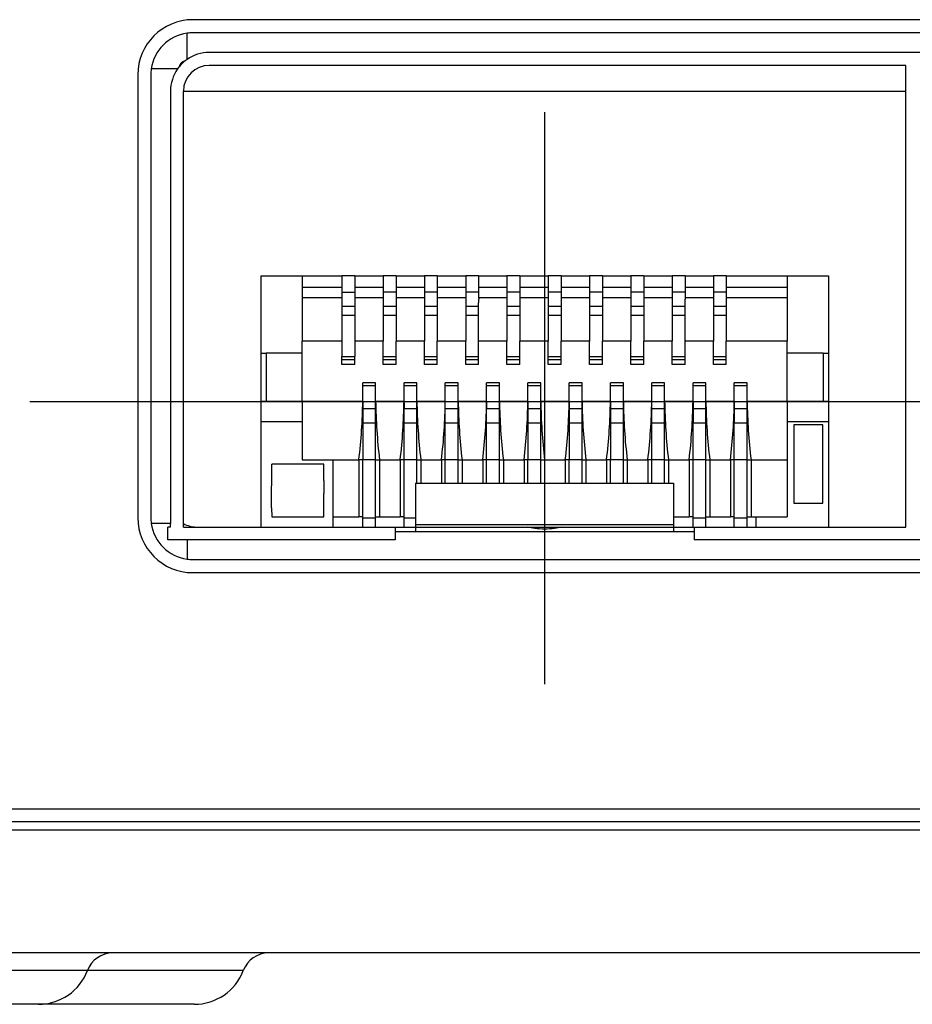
# Model space of a CAD drawing. Header units: inches. Extents: x 2.2 to 24.2, y 1.1 to 18.1.
# Tile 34 of 106: x 18.373 to 18.713, y 8.27 to 8.645. Entities that reach past the tile are written whole.
import ezdxf

# ---------------------------------------------------------------- set-up
doc = ezdxf.new("R2010")
doc.units = ezdxf.units.IN
doc.header["$MEASUREMENT"] = 0
doc.linetypes.add('DOT_CENTER', pattern=[14, 12, -1, 0, -1])
doc.layers.add('1', color=7, linetype='Continuous')

# ---------------------------------------------------------------- blocks, each defined once
blk = doc.blocks.new('B250_front_panel__5', base_point=(35.76654, 16.53928))
at = {"color": 7, "linetype": 'Continuous'}
for p, q in [((37.97594, 17.29077), (36.87805, 17.29077)), ((37.97594, 17.28077), (36.87805, 17.28077)), ((37.96341, 17.26577), (36.89057, 17.26577)), ((37.42207, 17.25593), (36.89057, 17.25593)), ((37.42207, 17.23624), (37.42207, 17.25593)), ((36.83605, 17.24877), (36.83605, 16.91073)), ((36.84605, 17.24877), (36.84605, 16.91073)), ((36.86105, 17.23624), (36.86105, 16.90632)), ((36.87089, 16.90357), (36.87089, 17.23624)), ((37.42207, 16.90357), (37.42207, 17.23624)), ((36.92994, 17.0953), (36.96144, 17.0953)), ((36.92994, 17.0953), (36.92994, 17.03624)), ((36.96144, 17.0953), (36.99175, 17.0953)), ((36.96144, 17.0953), (36.96144, 17.08661)), ((37.0016, 17.0953), (36.99175, 17.0953)), ((36.99175, 17.0953), (36.99175, 17.08661)), ((37.0016, 17.0953), (37.02325, 17.0953)), ((37.0016, 17.0953), (37.0016, 17.08661)), ((37.02325, 17.0953), (37.02325, 17.08661)), ((37.03309, 17.0953), (37.02325, 17.0953)), ((37.03309, 17.0953), (37.03309, 17.08661)), ((37.03309, 17.0953), (37.05475, 17.0953)), ((37.06459, 17.0953), (37.05475, 17.0953)), ((37.05475, 17.0953), (37.05475, 17.08661)), ((37.06459, 17.0953), (37.06459, 17.08661)), ((37.06459, 17.0953), (37.08624, 17.0953)), ((37.09608, 17.0953), (37.08624, 17.0953)), ((37.08624, 17.0953), (37.08624, 17.08661)), ((37.09608, 17.0953), (37.11774, 17.0953)), ((37.09608, 17.0953), (37.09608, 17.08661)), ((37.12758, 17.0953), (37.11774, 17.0953)), ((37.11774, 17.0953), (37.11774, 17.08661)), ((37.12758, 17.0953), (37.12758, 17.08661)), ((37.12758, 17.0953), (37.14923, 17.0953)), ((37.14923, 17.0953), (37.14923, 17.08661)), ((37.15908, 17.0953), (37.14923, 17.0953)), ((37.15908, 17.0953), (37.15908, 17.08661)), ((37.15908, 17.0953), (37.18073, 17.0953)), ((37.18073, 17.0953), (37.18073, 17.08661)), ((37.19057, 17.0953), (37.18073, 17.0953)), ((37.19057, 17.0953), (37.21223, 17.0953)), ((37.19057, 17.0953), (37.19057, 17.08661)), ((37.21223, 17.0953), (37.21223, 17.08661)), ((37.22207, 17.0953), (37.21223, 17.0953)), ((37.22207, 17.0953), (37.22207, 17.08661)), ((37.22207, 17.0953), (37.24372, 17.0953)), ((37.24372, 17.0953), (37.24372, 17.08661)), ((37.25357, 17.0953), (37.24372, 17.0953)), ((37.25357, 17.0953), (37.27522, 17.0953)), ((37.25357, 17.0953), (37.25357, 17.08661)), ((37.28506, 17.0953), (37.27522, 17.0953)), ((37.27522, 17.0953), (37.27522, 17.08661)), ((37.28506, 17.0953), (37.28506, 17.08661)), ((37.28506, 17.0953), (37.33152, 17.0953)), ((37.33152, 17.0953), (37.36301, 17.0953)), ((37.33152, 17.0953), (37.33152, 17.08661)), ((37.36301, 17.0953), (37.36301, 17.03624)), ((36.96144, 17.08661), (36.99175, 17.08661)), ((36.96144, 17.08661), (36.96144, 17.07873)), ((36.99175, 17.08661), (36.99175, 17.0827)), ((36.99175, 17.0827), (37.0016, 17.0827)), ((36.99175, 17.0827), (36.99175, 17.07873)), ((37.0016, 17.08661), (37.02325, 17.08661)), ((37.0016, 17.08661), (37.0016, 17.0827)), ((37.0016, 17.0827), (37.0016, 17.07873)), ((37.02325, 17.08661), (37.02325, 17.0827)), ((37.03309, 17.0827), (37.02325, 17.0827)), ((37.02325, 17.0827), (37.02325, 17.07873)), ((37.03309, 17.08661), (37.03309, 17.0827)), ((37.03309, 17.08661), (37.05475, 17.08661)), ((37.03309, 17.0827), (37.03309, 17.07873)), ((37.05475, 17.08661), (37.05475, 17.0827)), ((37.05475, 17.0827), (37.05475, 17.07873)), ((37.06459, 17.0827), (37.05475, 17.0827)), ((37.06459, 17.08661), (37.06459, 17.0827)), ((37.06459, 17.08661), (37.08624, 17.08661)), ((37.06459, 17.0827), (37.06459, 17.07873)), ((37.08624, 17.08661), (37.08624, 17.0827)), ((37.09608, 17.0827), (37.08624, 17.0827)), ((37.08624, 17.0827), (37.08624, 17.07873)), ((37.09608, 17.08661), (37.11774, 17.08661)), ((37.09608, 17.08661), (37.09608, 17.0827)), ((37.09608, 17.0827), (37.09608, 17.07873)), ((37.11774, 17.08661), (37.11774, 17.0827)), ((37.11774, 17.0827), (37.11774, 17.07873)), ((37.12758, 17.0827), (37.11774, 17.0827)), ((37.12758, 17.08661), (37.12758, 17.0827)), ((37.12758, 17.08661), (37.14923, 17.08661)), ((37.12758, 17.0827), (37.12758, 17.07873)), ((37.14923, 17.08661), (37.14923, 17.0827)), ((37.14923, 17.0827), (37.14923, 17.07873)), ((37.15908, 17.0827), (37.14923, 17.0827)), ((37.15908, 17.08661), (37.15908, 17.0827)), ((37.15908, 17.08661), (37.18073, 17.08661)), ((37.15908, 17.0827), (37.15908, 17.07873)), ((37.18073, 17.08661), (37.18073, 17.0827)), ((37.18073, 17.0827), (37.18073, 17.07873)), ((37.19057, 17.0827), (37.18073, 17.0827)), ((37.19057, 17.08661), (37.21223, 17.08661)), ((37.19057, 17.08661), (37.19057, 17.0827)), ((37.19057, 17.0827), (37.19057, 17.07873)), ((37.21223, 17.08661), (37.21223, 17.0827)), ((37.22207, 17.0827), (37.21223, 17.0827)), ((37.21223, 17.0827), (37.21223, 17.07873)), ((37.22207, 17.08661), (37.22207, 17.0827)), ((37.22207, 17.08661), (37.24372, 17.08661)), ((37.22207, 17.0827), (37.22207, 17.07873)), ((37.24372, 17.08661), (37.24372, 17.0827)), ((37.25357, 17.0827), (37.24372, 17.0827)), ((37.24372, 17.0827), (37.24372, 17.07873)), ((37.25357, 17.08661), (37.27522, 17.08661)), ((37.25357, 17.08661), (37.25357, 17.0827)), ((37.25357, 17.0827), (37.25357, 17.07873)), ((37.27522, 17.08661), (37.27522, 17.0827)), ((37.28506, 17.0827), (37.27522, 17.0827)), ((37.27522, 17.0827), (37.27522, 17.07873)), ((37.28506, 17.08661), (37.28506, 17.0827)), ((37.28506, 17.08661), (37.33152, 17.08661)), ((37.28506, 17.0827), (37.28506, 17.07873)), ((37.33152, 17.08661), (37.33152, 17.07873)), ((36.96144, 17.07873), (36.99175, 17.07873)), ((36.96144, 17.07873), (36.96144, 17.0453)), ((36.99175, 17.07873), (36.99175, 17.07205)), ((37.0016, 17.07873), (37.02325, 17.07873)), ((37.0016, 17.07873), (37.0016, 17.07205)), ((37.02325, 17.07873), (37.02325, 17.07205)), ((37.03309, 17.07873), (37.03309, 17.07205)), ((37.03309, 17.07873), (37.05475, 17.07873)), ((37.05475, 17.07873), (37.05475, 17.07205)), ((37.06459, 17.07873), (37.08624, 17.07873)), ((37.06459, 17.07873), (37.06459, 17.07205)), ((37.08624, 17.07873), (37.08624, 17.07205)), ((37.09608, 17.07873), (37.11774, 17.07873)), ((37.09608, 17.07873), (37.09616, 17.07739)), ((37.09608, 17.07205), (37.09616, 17.07739)), ((37.11774, 17.07873), (37.11774, 17.07205)), ((37.12758, 17.07873), (37.12758, 17.07205)), ((37.12758, 17.07873), (37.14923, 17.07873)), ((37.14923, 17.07873), (37.14923, 17.07205)), ((37.15908, 17.07873), (37.15908, 17.07205)), ((37.15908, 17.07873), (37.18073, 17.07873)), ((37.18073, 17.07873), (37.18073, 17.07205)), ((37.19057, 17.07873), (37.21223, 17.07873)), ((37.19057, 17.07873), (37.19057, 17.07205)), ((37.21223, 17.07873), (37.21223, 17.07205)), ((37.22207, 17.07873), (37.24372, 17.07873)), ((37.22207, 17.07873), (37.22207, 17.07205)), ((37.24372, 17.07873), (37.24372, 17.07205)), ((37.25357, 17.07873), (37.25364, 17.07739)), ((37.25357, 17.07873), (37.27522, 17.07873)), ((37.25357, 17.07205), (37.25364, 17.07739)), ((37.27522, 17.07873), (37.27522, 17.07205)), ((37.28506, 17.07873), (37.28506, 17.07205)), ((37.28506, 17.07873), (37.33152, 17.07873)), ((37.33152, 17.07873), (37.33152, 17.0453)), ((36.99175, 17.07205), (37.0016, 17.07205)), ((36.99175, 17.07205), (36.99175, 17.06516)), ((37.0016, 17.07205), (37.0016, 17.06516)), ((37.02325, 17.07205), (37.02325, 17.06516)), ((37.02325, 17.07205), (37.03309, 17.07205)), ((37.03309, 17.07205), (37.03309, 17.06516)), ((37.05475, 17.07205), (37.06459, 17.07205)), ((37.05475, 17.07205), (37.05475, 17.06516)), ((37.06459, 17.07205), (37.06459, 17.06516)), ((37.08624, 17.07205), (37.09608, 17.07205)), ((37.08624, 17.07205), (37.08624, 17.06516)), ((37.09608, 17.07168), (37.09608, 17.07205)), ((37.09608, 17.06695), (37.09608, 17.07168)), ((37.09608, 17.06516), (37.09608, 17.06695)), ((37.11774, 17.07205), (37.12758, 17.07205)), ((37.11774, 17.07205), (37.11774, 17.06516)), ((37.12758, 17.07205), (37.12758, 17.06516)), ((37.14923, 17.07205), (37.15908, 17.07205)), ((37.14923, 17.07205), (37.14923, 17.06516)), ((37.15908, 17.07205), (37.15908, 17.06516)), ((37.18073, 17.07205), (37.19057, 17.07205)), ((37.18073, 17.07205), (37.18073, 17.06516)), ((37.19057, 17.07205), (37.19057, 17.06516)), ((37.21223, 17.07205), (37.21223, 17.06516)), ((37.21223, 17.07205), (37.22207, 17.07205)), ((37.22207, 17.07205), (37.22207, 17.06516)), ((37.24372, 17.07205), (37.24372, 17.06516)), ((37.24372, 17.07205), (37.25357, 17.07205)), ((37.25357, 17.07168), (37.25357, 17.07205)), ((37.25357, 17.06695), (37.25357, 17.07168)), ((37.25357, 17.06516), (37.25357, 17.06695)), ((37.27522, 17.07205), (37.28506, 17.07205)), ((37.27522, 17.07205), (37.27522, 17.06516)), ((37.28506, 17.07205), (37.28506, 17.06516)), ((36.99175, 17.06516), (36.99175, 17.0453)), ((36.99175, 17.06516), (37.0016, 17.06516)), ((37.0016, 17.06516), (37.0016, 17.0453)), ((37.02325, 17.06516), (37.03309, 17.06516)), ((37.02325, 17.06516), (37.02325, 17.0453)), ((37.03309, 17.06516), (37.03309, 17.0453)), ((37.05475, 17.06516), (37.05475, 17.0453)), ((37.05475, 17.06516), (37.06459, 17.06516)), ((37.06459, 17.06516), (37.06459, 17.0453)), ((37.08624, 17.06516), (37.09608, 17.06516)), ((37.08624, 17.06516), (37.08624, 17.0453)), ((37.09608, 17.05584), (37.09608, 17.06516)), ((37.11774, 17.06516), (37.11774, 17.0453)), ((37.11774, 17.06516), (37.12758, 17.06516)), ((37.12758, 17.06516), (37.12758, 17.0453)), ((37.14923, 17.06516), (37.15908, 17.06516)), ((37.14923, 17.06516), (37.14923, 17.0453)), ((37.15908, 17.06516), (37.15908, 17.0453)), ((37.18073, 17.06516), (37.19057, 17.06516)), ((37.18073, 17.06516), (37.18073, 17.0453)), ((37.19057, 17.06516), (37.19057, 17.0453)), ((37.21223, 17.06516), (37.21223, 17.0453)), ((37.21223, 17.06516), (37.22207, 17.06516)), ((37.22207, 17.06516), (37.22207, 17.0453)), ((37.24372, 17.06516), (37.24372, 17.0453)), ((37.24372, 17.06516), (37.25357, 17.06516)), ((37.25357, 17.05584), (37.25357, 17.06516)), ((37.27522, 17.06516), (37.28506, 17.06516)), ((37.27522, 17.06516), (37.27522, 17.0453)), ((37.28506, 17.06516), (37.28506, 17.0453)), ((37.09608, 17.05396), (37.09608, 17.05584)), ((37.09608, 17.0453), (37.09608, 17.05396)), ((37.25357, 17.05396), (37.25357, 17.05584)), ((37.25357, 17.0453), (37.25357, 17.05396)), ((36.96144, 17.03624), (36.96144, 17.0453)), ((36.99175, 17.0453), (36.96144, 17.0453)), ((36.99175, 17.0453), (36.99175, 17.03379)), ((37.02325, 17.0453), (37.0016, 17.0453)), ((37.0016, 17.0453), (37.0016, 17.03379)), ((37.02325, 17.03379), (37.02325, 17.0453)), ((37.05475, 17.0453), (37.03309, 17.0453)), ((37.03309, 17.03379), (37.03309, 17.0453)), ((37.05475, 17.03379), (37.05475, 17.0453)), ((37.08624, 17.0453), (37.06459, 17.0453)), ((37.06459, 17.03379), (37.06459, 17.0453)), ((37.08624, 17.03379), (37.08624, 17.0453)), ((37.09608, 17.04039), (37.09608, 17.0453)), ((37.11774, 17.0453), (37.09608, 17.0453)), ((37.11774, 17.03379), (37.11774, 17.0453)), ((37.12758, 17.03379), (37.12758, 17.0453)), ((37.14923, 17.0453), (37.12758, 17.0453)), ((37.14923, 17.03379), (37.14923, 17.0453)), ((37.15908, 17.03379), (37.15908, 17.0453)), ((37.18073, 17.0453), (37.15908, 17.0453)), ((37.18073, 17.03379), (37.18073, 17.0453)), ((37.19057, 17.03379), (37.19057, 17.0453)), ((37.21223, 17.0453), (37.19057, 17.0453)), ((37.21223, 17.03379), (37.21223, 17.0453)), ((37.24372, 17.0453), (37.22207, 17.0453)), ((37.22207, 17.03379), (37.22207, 17.0453)), ((37.24372, 17.03379), (37.24372, 17.0453)), ((37.25357, 17.04039), (37.25357, 17.0453)), ((37.27522, 17.0453), (37.25357, 17.0453)), ((37.27522, 17.03379), (37.27522, 17.0453)), ((37.28506, 17.03379), (37.28506, 17.0453)), ((37.33152, 17.0453), (37.28506, 17.0453)), ((37.33152, 17.03624), (37.33152, 17.0453)), ((37.09608, 17.0392), (37.09608, 17.04039)), ((37.09608, 17.03379), (37.09608, 17.0392)), ((37.25357, 17.0392), (37.25357, 17.04039)), ((37.25357, 17.03379), (37.25357, 17.0392)), ((36.92994, 17.03624), (36.92994, 16.99963)), ((36.92994, 17.03624), (36.93388, 17.03624)), ((36.93388, 17.03624), (36.93388, 16.99963)), ((36.96144, 17.03624), (36.93388, 17.03624)), ((36.96144, 16.99963), (36.96144, 17.03624)), ((36.99175, 17.03132), (36.99175, 17.03379)), ((36.99175, 17.02758), (36.99175, 17.03132)), ((36.99175, 17.03132), (37.0016, 17.03132)), ((37.0016, 17.03132), (37.0016, 17.03379)), ((37.0016, 17.02758), (37.0016, 17.03132)), ((37.02325, 17.03132), (37.02325, 17.03379)), ((37.02325, 17.02758), (37.02325, 17.03132)), ((37.02325, 17.03132), (37.03309, 17.03132)), ((37.03309, 17.03132), (37.03309, 17.03379)), ((37.03309, 17.02758), (37.03309, 17.03132)), ((37.05475, 17.03132), (37.05475, 17.03379)), ((37.05475, 17.03132), (37.06459, 17.03132)), ((37.05475, 17.02758), (37.05475, 17.03132)), ((37.06459, 17.03132), (37.06459, 17.03379)), ((37.06459, 17.02758), (37.06459, 17.03132)), ((37.08624, 17.03132), (37.08624, 17.03379)), ((37.08624, 17.03132), (37.09608, 17.03132)), ((37.08624, 17.02758), (37.08624, 17.03132)), ((37.09608, 17.03132), (37.09608, 17.03379)), ((37.09608, 17.02758), (37.09608, 17.03132)), ((37.11774, 17.03132), (37.11774, 17.03379)), ((37.11774, 17.03132), (37.12758, 17.03132)), ((37.11774, 17.02758), (37.11774, 17.03132)), ((37.12758, 17.03132), (37.12758, 17.03379)), ((37.12758, 17.02758), (37.12758, 17.03132)), ((37.14923, 17.03132), (37.14923, 17.03379)), ((37.14923, 17.03132), (37.15908, 17.03132)), ((37.14923, 17.02758), (37.14923, 17.03132)), ((37.15908, 17.03132), (37.15908, 17.03379)), ((37.15908, 17.02758), (37.15908, 17.03132)), ((37.18073, 17.03132), (37.18073, 17.03379)), ((37.18073, 17.03132), (37.19057, 17.03132)), ((37.18073, 17.02758), (37.18073, 17.03132)), ((37.19057, 17.03132), (37.19057, 17.03379)), ((37.19057, 17.02758), (37.19057, 17.03132)), ((37.21223, 17.03132), (37.21223, 17.03379)), ((37.21223, 17.03132), (37.22207, 17.03132)), ((37.21223, 17.02758), (37.21223, 17.03132)), ((37.22207, 17.03132), (37.22207, 17.03379)), ((37.22207, 17.02758), (37.22207, 17.03132)), ((37.24372, 17.03132), (37.24372, 17.03379)), ((37.24372, 17.03132), (37.25357, 17.03132)), ((37.24372, 17.02758), (37.24372, 17.03132)), ((37.25357, 17.03132), (37.25357, 17.03379)), ((37.25357, 17.02758), (37.25357, 17.03132)), ((37.27522, 17.03132), (37.27522, 17.03379)), ((37.27522, 17.02758), (37.27522, 17.03132)), ((37.27522, 17.03132), (37.28506, 17.03132)), ((37.28506, 17.03132), (37.28506, 17.03379)), ((37.28506, 17.02758), (37.28506, 17.03132)), ((37.33152, 16.99963), (37.33152, 17.03624)), ((37.35908, 17.03624), (37.33152, 17.03624)), ((37.35908, 17.03624), (37.35908, 16.99963)), ((37.35908, 17.03624), (37.36301, 17.03624)), ((37.36301, 17.03624), (37.36301, 16.99963)), ((37.0016, 17.02758), (36.99175, 17.02758)), ((37.03309, 17.02758), (37.02325, 17.02758)), ((37.06459, 17.02758), (37.05475, 17.02758)), ((37.09608, 17.02758), (37.08624, 17.02758)), ((37.12758, 17.02758), (37.11774, 17.02758)), ((37.15908, 17.02758), (37.14923, 17.02758)), ((37.19057, 17.02758), (37.18073, 17.02758)), ((37.22207, 17.02758), (37.21223, 17.02758)), ((37.25357, 17.02758), (37.24372, 17.02758)), ((37.28506, 17.02758), (37.27522, 17.02758)), ((37.01754, 17.01361), (37.0077, 17.01361)), ((37.0077, 17.01121), (37.0077, 17.01361)), ((37.0077, 16.99963), (37.0077, 17.01121)), ((37.01754, 17.01121), (37.01754, 17.01361)), ((37.01754, 16.99963), (37.01754, 17.01121)), ((37.04904, 17.01361), (37.0392, 17.01361)), ((37.0392, 17.01121), (37.0392, 17.01361)), ((37.0392, 16.99963), (37.0392, 17.01121)), ((37.04904, 17.01121), (37.04904, 17.01361)), ((37.04904, 16.99963), (37.04904, 17.01121)), ((37.07069, 17.01121), (37.07069, 17.01361)), ((37.08053, 17.01361), (37.07069, 17.01361)), ((37.07069, 17.00573), (37.07069, 17.01121)), ((37.08053, 17.01121), (37.08053, 17.01361)), ((37.08053, 16.99963), (37.08053, 17.01121)), ((37.11203, 17.01361), (37.10219, 17.01361)), ((37.10219, 17.01121), (37.10219, 17.01361)), ((37.10219, 16.99963), (37.10219, 17.01121)), ((37.11203, 17.01121), (37.11203, 17.01361)), ((37.11203, 16.99963), (37.11203, 17.01121)), ((37.13368, 17.01121), (37.13368, 17.01361)), ((37.14353, 17.01361), (37.13368, 17.01361)), ((37.13368, 16.99963), (37.13368, 17.01121)), ((37.14353, 17.01121), (37.14353, 17.01361)), ((37.14353, 16.99963), (37.14353, 17.01121)), ((37.17502, 17.01361), (37.16518, 17.01361)), ((37.16518, 17.01121), (37.16518, 17.01361)), ((37.16518, 16.99963), (37.16518, 17.01121)), ((37.17502, 17.01121), (37.17502, 17.01361)), ((37.17502, 16.99963), (37.17502, 17.01121)), ((37.20652, 17.01361), (37.19668, 17.01361)), ((37.19668, 17.01121), (37.19668, 17.01361)), ((37.19668, 16.99963), (37.19668, 17.01121)), ((37.20652, 17.01121), (37.20652, 17.01361)), ((37.20652, 16.99963), (37.20652, 17.01121)), ((37.23801, 17.01361), (37.22817, 17.01361)), ((37.22817, 17.01121), (37.22817, 17.01361)), ((37.22817, 17.00573), (37.22817, 17.01121)), ((37.23801, 17.01121), (37.23801, 17.01361)), ((37.23801, 16.99963), (37.23801, 17.01121)), ((37.26951, 17.01361), (37.25967, 17.01361)), ((37.25967, 17.01121), (37.25967, 17.01361)), ((37.25967, 16.99963), (37.25967, 17.01121)), ((37.26951, 17.01121), (37.26951, 17.01361)), ((37.26951, 16.99963), (37.26951, 17.01121)), ((37.30101, 17.01361), (37.29116, 17.01361)), ((37.29116, 17.01121), (37.29116, 17.01361)), ((37.29116, 16.99963), (37.29116, 17.01121)), ((37.30101, 17.01121), (37.30101, 17.01361)), ((37.30101, 16.99963), (37.30101, 17.01121)), ((36.92994, 16.99963), (36.92994, 16.98388)), ((36.92994, 16.99963), (36.93388, 16.99963)), ((36.93388, 16.99963), (36.96144, 16.99963)), ((36.96144, 16.99963), (37.0077, 16.99963)), ((36.96144, 16.99963), (36.96144, 16.98388)), ((37.0077, 16.99963), (37.0077, 16.99388)), ((37.01754, 16.99388), (37.01754, 16.99963)), ((37.01754, 16.99963), (37.0392, 16.99963)), ((37.0392, 16.99963), (37.0392, 16.99388)), ((37.04904, 16.99963), (37.07069, 16.99963)), ((37.04904, 16.99388), (37.04904, 16.99963)), ((37.07069, 17.00021), (37.07069, 17.00573)), ((37.07069, 16.99963), (37.07069, 17.00021)), ((37.07069, 16.99388), (37.07069, 16.99963)), ((37.08053, 16.99963), (37.10219, 16.99963)), ((37.08053, 16.99388), (37.08053, 16.99963)), ((37.10219, 16.99963), (37.10219, 16.99388)), ((37.11203, 16.99963), (37.13368, 16.99963)), ((37.11203, 16.99388), (37.11203, 16.99963)), ((37.13368, 16.99963), (37.13368, 16.99388)), ((37.14353, 16.99963), (37.16518, 16.99963)), ((37.14353, 16.99388), (37.14353, 16.99963)), ((37.16518, 16.99963), (37.16518, 16.99388)), ((37.17502, 16.99388), (37.17502, 16.99963)), ((37.17502, 16.99963), (37.19668, 16.99963)), ((37.19668, 16.99963), (37.19668, 16.99388)), ((37.20652, 16.99388), (37.20652, 16.99963)), ((37.20652, 16.99963), (37.22817, 16.99963)), ((37.22817, 17.00021), (37.22817, 17.00573)), ((37.22817, 16.99963), (37.22817, 17.00021)), ((37.22817, 16.99388), (37.22817, 16.99963)), ((37.23801, 16.99388), (37.23801, 16.99963)), ((37.23801, 16.99963), (37.25967, 16.99963)), ((37.25967, 16.99963), (37.25967, 16.99388)), ((37.26951, 16.99388), (37.26951, 16.99963)), ((37.26951, 16.99963), (37.29116, 16.99963)), ((37.29116, 16.99963), (37.29116, 16.99388)), ((37.30101, 16.99388), (37.30101, 16.99963)), ((37.30101, 16.99963), (37.33152, 16.99963)), ((37.33152, 16.99963), (37.33152, 16.98388)), ((37.33152, 16.99963), (37.35908, 16.99963)), ((37.35908, 16.99963), (37.36301, 16.99963)), ((37.36301, 16.99963), (37.36301, 16.98388)), ((37.0077, 16.99388), (37.0077, 16.98281)), ((37.01754, 16.98281), (37.01754, 16.99388)), ((37.0392, 16.98281), (37.0392, 16.99388)), ((37.04904, 16.98281), (37.04904, 16.99388)), ((37.07069, 16.99128), (37.07069, 16.99388)), ((37.07069, 16.98281), (37.07069, 16.99128)), ((37.08053, 16.98281), (37.08053, 16.99388)), ((37.10219, 16.98281), (37.10219, 16.99388)), ((37.11203, 16.98281), (37.11203, 16.99388)), ((37.13368, 16.99388), (37.13368, 16.98281)), ((37.14353, 16.98281), (37.14353, 16.99388)), ((37.16518, 16.99388), (37.16518, 16.98281)), ((37.17502, 16.98281), (37.17502, 16.99388)), ((37.19668, 16.99388), (37.19668, 16.98281)), ((37.20652, 16.98281), (37.20652, 16.99388)), ((37.22817, 16.99128), (37.22817, 16.99388)), ((37.22817, 16.98281), (37.22817, 16.99128)), ((37.23801, 16.98281), (37.23801, 16.99388)), ((37.25967, 16.99388), (37.25967, 16.98281)), ((37.26951, 16.98281), (37.26951, 16.99388)), ((37.29116, 16.99388), (37.29116, 16.98281)), ((37.30101, 16.98281), (37.30101, 16.99388)), ((36.96144, 16.98388), (36.92994, 16.98388)), ((36.92994, 16.98388), (36.92994, 16.90357)), ((36.96144, 16.98388), (36.96144, 16.95475)), ((37.33152, 16.98388), (37.33152, 16.95475)), ((37.36301, 16.98388), (37.33152, 16.98388)), ((37.36301, 16.98388), (37.36301, 16.90357)), ((37.0077, 16.98281), (37.0077, 16.95475)), ((37.01754, 16.95475), (37.01754, 16.98281)), ((37.0392, 16.95475), (37.0392, 16.98281)), ((37.04904, 16.95475), (37.04904, 16.98281)), ((37.07069, 16.98165), (37.07069, 16.98281)), ((37.07069, 16.95475), (37.07069, 16.98165)), ((37.08053, 16.95475), (37.08053, 16.98281)), ((37.10219, 16.95475), (37.10219, 16.98281)), ((37.11203, 16.95475), (37.11203, 16.98281)), ((37.13368, 16.98281), (37.13368, 16.95475)), ((37.14353, 16.95475), (37.14353, 16.98281)), ((37.16518, 16.98281), (37.16518, 16.95475)), ((37.17502, 16.95475), (37.17502, 16.98281)), ((37.19668, 16.98281), (37.19668, 16.95475)), ((37.20652, 16.95475), (37.20652, 16.98281)), ((37.22817, 16.98165), (37.22817, 16.98281)), ((37.22817, 16.95475), (37.22817, 16.98165)), ((37.23801, 16.95475), (37.23801, 16.98281)), ((37.25967, 16.95475), (37.25967, 16.98281)), ((37.26951, 16.95475), (37.26951, 16.98281)), ((37.29116, 16.95475), (37.29116, 16.98281)), ((37.30101, 16.95475), (37.30101, 16.98281)), ((37.33664, 16.98152), (37.33664, 16.92168)), ((37.35868, 16.98152), (37.33664, 16.98152)), ((37.35868, 16.92168), (37.35868, 16.98152)), ((36.96144, 16.95475), (36.98506, 16.95475)), ((36.98506, 16.95475), (37.00475, 16.95475)), ((36.98506, 16.91144), (36.98506, 16.95475)), ((37.00475, 16.95475), (37.00475, 16.91144)), ((37.01754, 16.95475), (37.0077, 16.95475)), ((37.0077, 16.91144), (37.0077, 16.95475)), ((37.01754, 16.91144), (37.01754, 16.95475)), ((37.02049, 16.95475), (37.03624, 16.95475)), ((37.02049, 16.95475), (37.02049, 16.91144)), ((37.03624, 16.95475), (37.03624, 16.91144)), ((37.0392, 16.91144), (37.0392, 16.95475)), ((37.04904, 16.95475), (37.0392, 16.95475)), ((37.04904, 16.93703), (37.04904, 16.95475)), ((37.05199, 16.95475), (37.06774, 16.95475)), ((37.05199, 16.95475), (37.05199, 16.93703)), ((37.06774, 16.95475), (37.06774, 16.93703)), ((37.07066, 16.93703), (37.07069, 16.95475)), ((37.08053, 16.95475), (37.07069, 16.95475)), ((37.08053, 16.93703), (37.08053, 16.95475)), ((37.08349, 16.95475), (37.09923, 16.95475)), ((37.08349, 16.95475), (37.08349, 16.93703)), ((37.09923, 16.95475), (37.09923, 16.93703)), ((37.10219, 16.93703), (37.10219, 16.95475)), ((37.11203, 16.95475), (37.10219, 16.95475)), ((37.11203, 16.93703), (37.11203, 16.95475)), ((37.11498, 16.95475), (37.11498, 16.93703)), ((37.11498, 16.95475), (37.13073, 16.95475)), ((37.13073, 16.95475), (37.13073, 16.93703)), ((37.13368, 16.93703), (37.13368, 16.95475)), ((37.14353, 16.95475), (37.13368, 16.95475)), ((37.14353, 16.93703), (37.14353, 16.95475)), ((37.14648, 16.95475), (37.16223, 16.95475)), ((37.14648, 16.95475), (37.14648, 16.93703)), ((37.16223, 16.95475), (37.16223, 16.93703)), ((37.16518, 16.93703), (37.16518, 16.95475)), ((37.17502, 16.95475), (37.16518, 16.95475)), ((37.17502, 16.93703), (37.17502, 16.95475)), ((37.17797, 16.95475), (37.17797, 16.93703)), ((37.17797, 16.95475), (37.19372, 16.95475)), ((37.19372, 16.95475), (37.19372, 16.93703)), ((37.20652, 16.95475), (37.19668, 16.95475)), ((37.19668, 16.93703), (37.19668, 16.95475)), ((37.20652, 16.93703), (37.20652, 16.95475)), ((37.20947, 16.95475), (37.20947, 16.93703)), ((37.20947, 16.95475), (37.22522, 16.95475)), ((37.22522, 16.95475), (37.22522, 16.93703)), ((37.22814, 16.93703), (37.22817, 16.95475)), ((37.23801, 16.95475), (37.22817, 16.95475)), ((37.23801, 16.93703), (37.23801, 16.95475)), ((37.24097, 16.95475), (37.24097, 16.93703)), ((37.24097, 16.95475), (37.25671, 16.95475)), ((37.25671, 16.95475), (37.25671, 16.91144)), ((37.25967, 16.91144), (37.25967, 16.95475)), ((37.26951, 16.95475), (37.25967, 16.95475)), ((37.26951, 16.91144), (37.26951, 16.95475)), ((37.27246, 16.95475), (37.28821, 16.95475)), ((37.27246, 16.95475), (37.27246, 16.91144)), ((37.28821, 16.95475), (37.28821, 16.91144)), ((37.29116, 16.91144), (37.29116, 16.95475)), ((37.30101, 16.95475), (37.29116, 16.95475)), ((37.30101, 16.91144), (37.30101, 16.95475)), ((37.30396, 16.95475), (37.30396, 16.91144)), ((37.30396, 16.95475), (37.33152, 16.95475)), ((37.33152, 16.95475), (37.33152, 16.91144)), ((36.93818, 16.91833), (36.93821, 16.9516)), ((36.97797, 16.9516), (36.93821, 16.9516)), ((36.97805, 16.93916), (36.97797, 16.9516)), ((36.97805, 16.93916), (36.97805, 16.92916)), ((37.04805, 16.93703), (37.04805, 16.9055)), ((37.04805, 16.93703), (37.2449, 16.93703)), ((37.2449, 16.93703), (37.2449, 16.9055)), ((36.97797, 16.91144), (36.97805, 16.92916)), ((36.93818, 16.91833), (36.93821, 16.91144)), ((37.33664, 16.92168), (37.35868, 16.92168)), ((36.93821, 16.91144), (36.97797, 16.91144)), ((36.98506, 16.90357), (36.98506, 16.91144)), ((36.98506, 16.91144), (37.00475, 16.91144)), ((37.0077, 16.91144), (37.00475, 16.91144)), ((37.0077, 16.91026), (37.0077, 16.91144)), ((37.01754, 16.91026), (37.0077, 16.91026)), ((37.0077, 16.90357), (37.0077, 16.91026)), ((37.01754, 16.91144), (37.02049, 16.91144)), ((37.01754, 16.91026), (37.01754, 16.91144)), ((37.01754, 16.90357), (37.01754, 16.91026)), ((37.02049, 16.91144), (37.03624, 16.91144)), ((37.0392, 16.91144), (37.03624, 16.91144)), ((37.0392, 16.91026), (37.0392, 16.91144)), ((37.04805, 16.91026), (37.0392, 16.91026)), ((37.0392, 16.90357), (37.0392, 16.91026)), ((37.2449, 16.91144), (37.25671, 16.91144)), ((37.25967, 16.91144), (37.25671, 16.91144)), ((37.25967, 16.91026), (37.25967, 16.91144)), ((37.26951, 16.91026), (37.25967, 16.91026)), ((37.25967, 16.90357), (37.25967, 16.91026)), ((37.26951, 16.91144), (37.27246, 16.91144)), ((37.26951, 16.91026), (37.26951, 16.91144)), ((37.26951, 16.90357), (37.26951, 16.91026)), ((37.27246, 16.91144), (37.28821, 16.91144)), ((37.29116, 16.91144), (37.28821, 16.91144)), ((37.29116, 16.91026), (37.29116, 16.91144)), ((37.30101, 16.91026), (37.29116, 16.91026)), ((37.29116, 16.90357), (37.29116, 16.91026)), ((37.30101, 16.91026), (37.30101, 16.91144)), ((37.30101, 16.91144), (37.30396, 16.91144)), ((37.30101, 16.90357), (37.30101, 16.91026)), ((37.30396, 16.91144), (37.3079, 16.91144)), ((37.3079, 16.90357), (37.3079, 16.91144)), ((37.3079, 16.91144), (37.33152, 16.91144)), ((36.86105, 16.90357), (36.85908, 16.90357)), ((36.85908, 16.89373), (36.85908, 16.90357)), ((36.86105, 16.90357), (36.86105, 16.90632)), ((36.87089, 16.90357), (36.88073, 16.90357)), ((36.88073, 16.90357), (37.0077, 16.90357)), ((37.0077, 16.90357), (37.01754, 16.90357)), ((37.01754, 16.90357), (37.03231, 16.90357)), ((37.03231, 16.90357), (37.0392, 16.90357)), ((37.03231, 16.90357), (37.03231, 16.90002)), ((37.0392, 16.90357), (37.04805, 16.90357)), ((37.04805, 16.9055), (37.04805, 16.90357)), ((37.04805, 16.9055), (37.2449, 16.9055)), ((37.04805, 16.90357), (37.04805, 16.90002)), ((37.04805, 16.90357), (37.13336, 16.90351)), ((37.13336, 16.90351), (37.13585, 16.90357)), ((37.13585, 16.90357), (37.14353, 16.90357)), ((37.14353, 16.90357), (37.1575, 16.90357)), ((37.1575, 16.90357), (37.15959, 16.90351)), ((37.15959, 16.90351), (37.2449, 16.90357)), ((37.2449, 16.9055), (37.2449, 16.90357)), ((37.2449, 16.90357), (37.25967, 16.90357)), ((37.2449, 16.90357), (37.2449, 16.90002)), ((37.25967, 16.90357), (37.26065, 16.90357)), ((37.26065, 16.90357), (37.26951, 16.90357)), ((37.26065, 16.90357), (37.26065, 16.90002)), ((37.26951, 16.90357), (37.29116, 16.90357)), ((37.29116, 16.90357), (37.30101, 16.90357)), ((37.30101, 16.90357), (37.42207, 16.90357)), ((36.87364, 16.89373), (36.85908, 16.89373)), ((37.03231, 16.89373), (36.87364, 16.89373)), ((37.03231, 16.90002), (37.26065, 16.90002)), ((37.03231, 16.90002), (37.03231, 16.89373)), ((37.26065, 16.90002), (37.26065, 16.89373)), ((37.59333, 16.89373), (37.26065, 16.89373)), ((36.87805, 16.87873), (37.97594, 16.87873)), ((36.87805, 16.86873), (37.97594, 16.86873)), ((36.19495, 16.68848), (43.92473, 16.68848)), ((43.92473, 16.67848), (36.19495, 16.67848)), ((36.8171, 16.57848), (36.3171, 16.57848)), ((36.93599, 16.57848), (36.8171, 16.57848)), ((43.19369, 16.57848), (36.93599, 16.57848)), ((36.76027, 16.53928), (36.37394, 16.53928)), ((36.87916, 16.53928), (36.76027, 16.53928))]:
    blk.add_line(p, q, dxfattribs=at)
at = {"color": 124, "linetype": 'Continuous'}
for p, q in [((36.87364, 17.26044), (36.87364, 17.28047)), ((36.86638, 17.25317), (36.84635, 17.25317)), ((36.87089, 17.23624), (37.42207, 17.23624)), ((36.99175, 17.03379), (37.0016, 17.03379)), ((37.02325, 17.03379), (37.03309, 17.03379)), ((37.05475, 17.03379), (37.06459, 17.03379)), ((37.08624, 17.03379), (37.09608, 17.03379)), ((37.11774, 17.03379), (37.12758, 17.03379)), ((37.14923, 17.03379), (37.15908, 17.03379)), ((37.18073, 17.03379), (37.19057, 17.03379)), ((37.21223, 17.03379), (37.22207, 17.03379)), ((37.24372, 17.03379), (37.25357, 17.03379)), ((37.27522, 17.03379), (37.28506, 17.03379)), ((37.01754, 17.01121), (37.0077, 17.01121)), ((37.04904, 17.01121), (37.0392, 17.01121)), ((37.08053, 17.01121), (37.07069, 17.01121)), ((37.11203, 17.01121), (37.10219, 17.01121)), ((37.14353, 17.01121), (37.13368, 17.01121)), ((37.17502, 17.01121), (37.16518, 17.01121)), ((37.20652, 17.01121), (37.19668, 17.01121)), ((37.23801, 17.01121), (37.22817, 17.01121)), ((37.26951, 17.01121), (37.25967, 17.01121)), ((37.30101, 17.01121), (37.29116, 17.01121)), ((37.01754, 16.99388), (37.0077, 16.99388)), ((37.04904, 16.99388), (37.0392, 16.99388)), ((37.08053, 16.99388), (37.07069, 16.99388)), ((37.11203, 16.99388), (37.10219, 16.99388)), ((37.14353, 16.99388), (37.13368, 16.99388)), ((37.17502, 16.99388), (37.16518, 16.99388)), ((37.20652, 16.99388), (37.19668, 16.99388)), ((37.23801, 16.99388), (37.22817, 16.99388)), ((37.26951, 16.99388), (37.25967, 16.99388)), ((37.30101, 16.99388), (37.29116, 16.99388)), ((37.01754, 16.98281), (37.0077, 16.98281)), ((37.04904, 16.98281), (37.0392, 16.98281)), ((37.08053, 16.98281), (37.07069, 16.98281)), ((37.11203, 16.98281), (37.10219, 16.98281)), ((37.14353, 16.98281), (37.13368, 16.98281)), ((37.17502, 16.98281), (37.16518, 16.98281)), ((37.20652, 16.98281), (37.19668, 16.98281)), ((37.23801, 16.98281), (37.22817, 16.98281)), ((37.26951, 16.98281), (37.25967, 16.98281)), ((37.30101, 16.98281), (37.29116, 16.98281)), ((37.0077, 16.95475), (37.00475, 16.95475)), ((37.01754, 16.95475), (37.02049, 16.95475)), ((37.0392, 16.95475), (37.03624, 16.95475)), ((37.04904, 16.95475), (37.05199, 16.95475)), ((37.07069, 16.95475), (37.06774, 16.95475)), ((37.08053, 16.95475), (37.08349, 16.95475)), ((37.10219, 16.95475), (37.09923, 16.95475)), ((37.11203, 16.95475), (37.11498, 16.95475)), ((37.13368, 16.95475), (37.13073, 16.95475)), ((37.14353, 16.95475), (37.14648, 16.95475)), ((37.16518, 16.95475), (37.16223, 16.95475)), ((37.17502, 16.95475), (37.17797, 16.95475)), ((37.19668, 16.95475), (37.19372, 16.95475)), ((37.20652, 16.95475), (37.20947, 16.95475)), ((37.22817, 16.95475), (37.22522, 16.95475)), ((37.23801, 16.95475), (37.24097, 16.95475)), ((37.25967, 16.95475), (37.25671, 16.95475)), ((37.26951, 16.95475), (37.27246, 16.95475)), ((37.29116, 16.95475), (37.28821, 16.95475)), ((37.30101, 16.95475), (37.30396, 16.95475)), ((36.86105, 16.90632), (36.84635, 16.90632)), ((36.87364, 16.89373), (36.87364, 16.87903)), ((44.25939, 16.67223), (35.86029, 16.67223)), ((36.79766, 16.56507), (36.33655, 16.56507)), ((36.91655, 16.56507), (36.79766, 16.56507))]:
    blk.add_line(p, q, dxfattribs=at)
at = {"color": 7, "linetype": 'Continuous'}
for centre, radius, start, end in [((36.87805, 17.24877), 0.042, 90, 180), ((36.87805, 17.24877), 0.032, 97.9057, 172.09506), ((36.87805, 17.24877), 0.032, 90, 97.9057), ((36.89057, 17.23624), 0.02953, 90, 124.98238), ((36.89057, 17.23624), 0.02953, 141.27362, 145.01762), ((36.87364, 17.25317), 0.0063, 104.18554, 165.81446), ((36.89057, 17.23624), 0.02953, 128.72638, 141.27362), ((36.89057, 17.23624), 0.01969, 90, 180), ((36.89057, 17.23624), 0.02953, 124.98238, 128.72638), ((36.87805, 17.24877), 0.032, 172.09506, 180), ((36.89057, 17.23624), 0.02953, 145.01762, 180), ((36.58502, 17.0049), 0.42271, 353.1862, 359.28573), ((37.44022, 17.0049), 0.42271, 180.71427, 186.8138), ((36.61652, 17.0049), 0.42271, 353.1862, 359.28573), ((37.47171, 17.0049), 0.42271, 180.71427, 186.8138), ((36.64802, 17.0049), 0.42271, 353.1862, 359.28573), ((37.50321, 17.0049), 0.42271, 180.71427, 186.8138), ((36.67951, 17.0049), 0.42271, 353.1862, 359.28573), ((37.5347, 17.0049), 0.42271, 180.71427, 186.8138), ((36.71101, 17.0049), 0.42271, 353.1862, 359.28573), ((37.5662, 17.0049), 0.42271, 180.71427, 186.8138), ((36.7425, 17.0049), 0.42271, 353.1862, 359.28573), ((37.5977, 17.0049), 0.42271, 180.71427, 186.8138), ((36.774, 17.0049), 0.42271, 353.1862, 359.28573), ((37.62919, 17.0049), 0.42271, 180.71427, 186.8138), ((36.8055, 17.0049), 0.42271, 353.1862, 359.28573), ((37.66069, 17.0049), 0.42271, 180.71427, 186.8138), ((36.83699, 17.0049), 0.42271, 353.1862, 359.28573), ((37.69218, 17.0049), 0.42271, 180.71427, 186.8138), ((36.86849, 17.0049), 0.42271, 353.1862, 359.28573), ((37.72368, 17.0049), 0.42271, 180.71427, 186.8138), ((36.87805, 16.91073), 0.042, 180, 270), ((36.87805, 16.91073), 0.032, 180, 187.90668), ((36.87805, 16.91073), 0.032, 187.90668, 262.0943), ((36.88073, 16.92325), 0.01969, 240, 270), ((36.87805, 16.91073), 0.032, 262.0943, 270), ((36.8171, 16.55768), 0.0208, 90, 159.19043), ((36.93599, 16.55768), 0.0208, 90, 159.19043), ((36.76027, 16.57928), 0.04, 270, 339.19043), ((36.87916, 16.57928), 0.04, 270, 339.19043)]:
    blk.add_arc(centre, radius, start, end, dxfattribs=at)
blk.add_open_spline([(37.15959, 16.90351), (37.15777, 16.90309), (37.15346, 16.90211), (37.14648, 16.90197), (37.1395, 16.90211), (37.13519, 16.90309), (37.13336, 16.90351)], degree=3, knots=[0, 0, 0, 0, 0.00560144, 0.01323096, 0.02086048, 0.02646191, 0.02646191, 0.02646191, 0.02646191], dxfattribs=at)
at = {"layer": '1', "color": 30, "linetype": 'DOT_CENTER'}
for p, q in [((37.14648, 17.2203), (37.14648, 16.7837)), ((36.7537, 16.99943), (37.54707, 16.99943))]:
    blk.add_line(p, q, dxfattribs=at)
blk = doc.blocks.new('cu_usrp-twinrx__6', base_point=(35.76654, 16.53928))
blk.add_blockref('B250_front_panel__5', (35.76654, 16.53928))
blk = doc.blocks.new('RIGHT1', base_point=(40.05984, 17.35984))
blk.add_blockref('cu_usrp-twinrx__6', (35.76654, 16.53928))

msp = doc.modelspace()

# ---------------------------------------------------------------- block references
at = {"xscale": 0.5, "yscale": 0.5, "zscale": 0.5}
msp.add_blockref('RIGHT1', (20.02992, 8.67992), dxfattribs=at)

doc.saveas('drawing.dxf')
